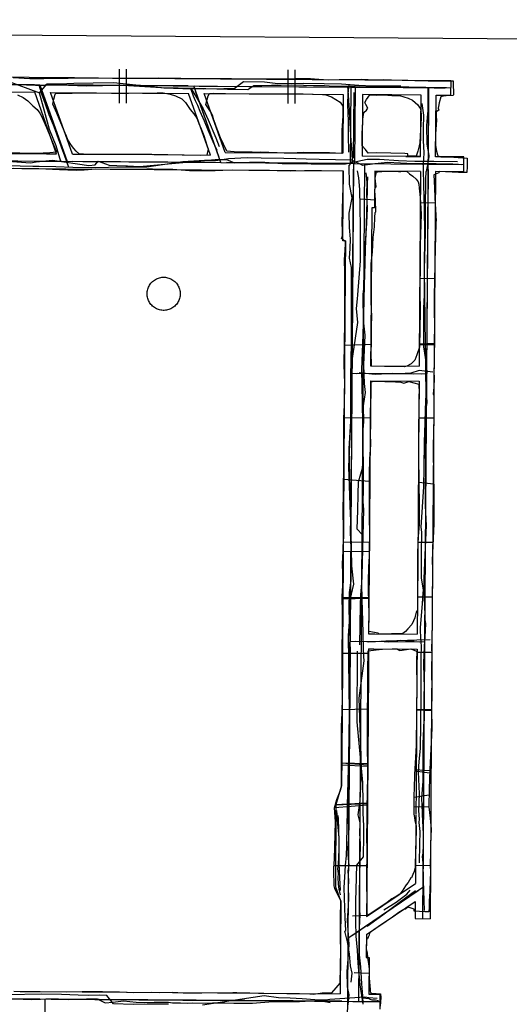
# Model space of a CAD drawing. Header units: inches. Extents: x 1 to 626000, y 0 to 7596230.
# Tile 63 of 68: x 620627 to 620804, y 7595873 to 7596230. Entities that reach past the tile are written whole.
import ezdxf

# ---------------------------------------------------------------- set-up
doc = ezdxf.new("R2010")
doc.units = ezdxf.units.IN
doc.header["$MEASUREMENT"] = 0

msp = doc.modelspace()

# ---------------------------------------------------------------- linework, layer by layer
for points in [[(619863.14, 7596229.59), (622376.43, 7596211.31), (626000.31, 7591005.87), (622022.68, 7590047.14), (622549.52, 7585576.51), (620961.88, 7582790.54), (620747.43, 7583335.41), (621199.3, 7584497.57), (622065.07, 7586183.11), (621701.56, 7589969.75), (619535.53, 7589447.67), (619057.77, 7590869.11), (619627.68, 7595272.35), (619652.78, 7595466.1), (619863.14, 7596229.59)], [(620662.91, 7596211.63), (620662.91, 7596199.37)], [(620665.49, 7596211.63), (620665.49, 7596199.37)], [(620564.26, 7596209.19), (620646.7, 7596208.59)], [(620624.52, 7596208.61), (620630.6, 7596208.29), (620635.66, 7596208.24), (620653.38, 7596208.47), (620660.48, 7596208.42), (620662.79, 7596208.44), (620663.43, 7596208.44), (620666.33, 7596208.39), (620677.22, 7596208.52), (620693.38, 7596208.26), (620703.59, 7596208.24), (620708.42, 7596208.13), (620710.9, 7596208.15), (620726.62, 7596208.26), (620727.49, 7596208.27), (620732.26, 7596208.22), (620735.29, 7596207.98), (620738.69, 7596207.85), (620742.63, 7596207.93), (620746.97, 7596207.89), (620750.77, 7596208.01), (620755.63, 7596207.84), (620758.57, 7596207.86), (620761.58, 7596207.76), (620765.46, 7596207.7), (620770.07, 7596207.56), (620774.88, 7596207.47), (620783.98, 7596207.44), (620783.98, 7596207.25), (620784, 7596206.68), (620784.05, 7596202.43), (620783.92, 7596202.1), (620781.45, 7596202.05), (620780.33, 7596201.87), (620779.45, 7596201.59), (620778.95, 7596199.49), (620778.67, 7596198.08), (620778.51, 7596197.49), (620778.76, 7596196.86), (620777.85, 7596196.25), (620777.83, 7596194.58), (620777.92, 7596193.2), (620777.57, 7596188.27), (620777.55, 7596184.05), (620777.91, 7596182), (620778.28, 7596180.67), (620778.39, 7596180.33), (620778.9, 7596180.05), (620779.47, 7596179.93), (620784.24, 7596179.72), (620789.04, 7596179.43), (620789.07, 7596178.25), (620789.02, 7596176.42), (620788.89, 7596174.16), (620785.96, 7596174.21), (620778.86, 7596174.52), (620778.76, 7596174.14), (620777, 7596173.35), (620777.16, 7596168.66), (620777.33, 7596165.02), (620777.74, 7596158.72), (620777.79, 7596156.53), (620777.64, 7596156.44), (620777.58, 7596150.39), (620777.4, 7596147.44), (620777.36, 7596140.81), (620777.15, 7596135.19), (620777.1, 7596129.31), (620777.15, 7596113.55), (620777.13, 7596107.83), (620777.04, 7596104.99), (620777.01, 7596102.12), (620777.06, 7596099.69), (620776.98, 7596096.38), (620776.74, 7596094.05), (620776.92, 7596093.39), (620776.93, 7596085.24), (620776.81, 7596080.68), (620776.69, 7596074.06), (620776.83, 7596063.96), (620776.94, 7596058.69), (620777.02, 7596047.08), (620776.32, 7596033.66), (620776.43, 7596030.44), (620776.48, 7596025.44), (620776.41, 7596021.42), (620776.37, 7596011.8), (620776.26, 7596004.6), (620776.17, 7596002.08), (620776.19, 7595999.42), (620776.16, 7595994.81), (620776.23, 7595985.45), (620776.12, 7595979.67), (620776.23, 7595972.8), (620776.04, 7595967.77), (620775.46, 7595957.93), (620775.26, 7595950.88), (620775.1, 7595944.35), (620775.6, 7595940.19), (620776.01, 7595936.22), (620775.8, 7595931.05), (620775.72, 7595927.79), (620775.66, 7595923.46), (620775.72, 7595920.3), (620775.67, 7595918.11), (620775.54, 7595913.55), (620775.32, 7595910.34), (620775.27, 7595908), (620775.19, 7595906.3), (620773.76, 7595906.33), (620771.78, 7595906.4), (620769.82, 7595906.53), (620769.84, 7595907.29), (620768.78, 7595907.64), (620767.6, 7595907.95), (620766.66, 7595907.23), (620766.04, 7595907.18), (620764.32, 7595906.02), (620762.03, 7595904.4), (620758.42, 7595902.01), (620755.24, 7595899.83), (620754.44, 7595899.33), (620753.62, 7595898.53), (620753.56, 7595897.87), (620753.32, 7595897.4), (620753.13, 7595897.07), (620752.88, 7595896.5), (620752.53, 7595896.33), (620752.39, 7595892.76), (620752.79, 7595891.49), (620752.98, 7595889.61), (620753.25, 7595887.64), (620753.48, 7595885.5), (620753.53, 7595884.22), (620753.55, 7595882.22), (620753.87, 7595878.13), (620753.89, 7595877.55), (620753.98, 7595877.02), (620754.35, 7595876.89), (620756.04, 7595876.77), (620756.03, 7595876.66), (620757.59, 7595876.63), (620757.77, 7595875.25), (620757.55, 7595872.16)], [(620646.7, 7596208.59), (620664.26, 7596208.46)], [(620664.26, 7596208.46), (620666.47, 7596208.45)], [(620666.47, 7596208.45), (620732.86, 7596207.96)], [(620724.04, 7596211.44), (620724.04, 7596199.18)], [(620726.62, 7596211.44), (620726.62, 7596199.18)], [(620534.24, 7596206.71), (620634.24, 7596205.98)], [(620632.24, 7596206), (620536.24, 7596206.69)], [(620634.24, 7596205.98), (620644.12, 7596178.21)], [(620634.24, 7596205.98), (620746.86, 7596205.16)], [(620687.95, 7596205.59), (620636.24, 7596205.97)], [(620699.83, 7596177.8), (620689.95, 7596205.58)], [(620691.95, 7596205.56), (620746.07, 7596205.17)], [(620732.86, 7596207.96), (620751.91, 7596207.83)], [(620746.86, 7596205.16), (620746.66, 7596177.46)], [(620746.86, 7596205.16), (620748.46, 7596205.15)], [(620748.46, 7596205.15), (620748.26, 7596177.45)], [(620748.46, 7596205.15), (620783.07, 7596204.9)], [(620750.07, 7596205.14), (620773.07, 7596204.97)], [(620751.91, 7596207.83), (620783.09, 7596207.6)], [(620775.07, 7596204.96), (620774.32, 7596101.26)], [(620777.07, 7596204.94), (620781.07, 7596204.91)], [(620783.09, 7596207.6), (620783.05, 7596202.2)], [(620564.22, 7596203.79), (620632.33, 7596203.3)], [(620626.03, 7596202.3), (620628.16, 7596201.36), (620629.85, 7596200.23), (620631.7, 7596198.42), (620633.18, 7596197.05), (620634.18, 7596195.73), (620634.78, 7596194.64), (620636.57, 7596190.5), (620639.3, 7596183.99), (620640.18, 7596181.55), (620637.85, 7596181.32), (620632.9, 7596181.16), (620626.91, 7596181.26), (620618.87, 7596181.25)], [(620640.28, 7596180.94), (620632.33, 7596203.3)], [(620643.45, 7596180.09), (620634.91, 7596204.1)], [(620638.07, 7596203.25), (620688.04, 7596202.89)], [(620646.03, 7596180.9), (620638.07, 7596203.25)], [(620663.64, 7596180.78), (620650.02, 7596180.89), (620648.56, 7596180.87), (620647.39, 7596181.92), (620646.47, 7596182.86), (620645.67, 7596183.98), (620644.34, 7596186), (620643.68, 7596187.77), (620643.61, 7596187.86), (620640.34, 7596195.68), (620638.91, 7596198.99), (620639.27, 7596200.77), (620639.78, 7596202.58), (620639.99, 7596202.79), (620645.88, 7596202.92), (620652.63, 7596203.04), (620660.15, 7596202.97), (620662.79, 7596202.97), (620666.33, 7596202.97), (620676.76, 7596203.06), (620678.86, 7596203.04), (620681.44, 7596202.61), (620683.36, 7596202.01), (620685.67, 7596200.9), (620686.95, 7596199.57), (620688.72, 7596197.08), (620690.01, 7596195.45), (620691.05, 7596193.91), (620692.1, 7596191.38), (620692.4, 7596190.63), (620693.57, 7596187.65), (620694.87, 7596183.78), (620695.16, 7596182.79), (620694.69, 7596180.47), (620692.32, 7596180.34), (620674.72, 7596180.69), (620663.9, 7596180.77)], [(620695.99, 7596180.53), (620688.04, 7596202.89)], [(620699.16, 7596179.69), (620690.62, 7596203.69)], [(620701.38, 7596181.49), (620693.79, 7596202.85)], [(620693.79, 7596202.85), (620732.94, 7596202.56)], [(620711.07, 7596181.53), (620706.33, 7596181.61), (620704.64, 7596181.65), (620701.94, 7596181.93), (620699.6, 7596186.74), (620698.94, 7596188.77), (620698.12, 7596190.87), (620697.85, 7596191.57), (620697.21, 7596193.36), (620696.83, 7596194.76), (620696.04, 7596196.36), (620694.39, 7596198.81), (620695.21, 7596201.94), (620695.61, 7596202.83), (620697.03, 7596202.92), (620701.44, 7596202.84), (620710.02, 7596202.73), (620710.94, 7596202.73), (620719.34, 7596202.78), (620726.62, 7596202.78), (620729.58, 7596202.78), (620733.27, 7596202.58), (620736.56, 7596202.53), (620737.44, 7596202.48), (620739.84, 7596201.64), (620743.01, 7596199.74), (620743.94, 7596198.25), (620743.94, 7596194.91), (620743.81, 7596192.91), (620743.61, 7596189.56), (620743.6, 7596185.12), (620743.65, 7596181.09), (620739.19, 7596181.3), (620736.22, 7596181.33), (620729.85, 7596181.41), (620724.87, 7596181.26), (620720.15, 7596181.4), (620717.2, 7596181.49), (620714, 7596181.55), (620711.73, 7596181.52), (620711.07, 7596181.53)], [(620732.94, 7596202.56), (620744.14, 7596202.48)], [(620744.14, 7596202.48), (620743.99, 7596181.18)], [(620747.88, 7596179.45), (620748.06, 7596203.15)], [(620751.14, 7596202.43), (620750.98, 7596180.13)], [(620751.18, 7596192.7), (620751.21, 7596193.53), (620751.61, 7596195.94), (620752.61, 7596196.77), (620753.02, 7596197.56), (620752.26, 7596198.88), (620751.98, 7596199.55), (620752.55, 7596200.64), (620753.11, 7596201.51), (620753.75, 7596202.32), (620756.3, 7596202.25), (620758.72, 7596202.39), (620761.73, 7596202.17), (620764.48, 7596202.14), (620767.72, 7596201.16), (620769.2, 7596200.4), (620770.24, 7596199.63), (620771.13, 7596198.79), (620771.82, 7596197.8), (620772.14, 7596197.23), (620772.33, 7596195.37), (620772.42, 7596193.94), (620772.02, 7596187.51), (620771.94, 7596184.94), (620771.63, 7596183.85), (620771.13, 7596181.98), (620770.5, 7596180.18), (620769.26, 7596180.13), (620767.73, 7596180.13), (620767.66, 7596180.14), (620767.58, 7596180.5), (620767.54, 7596181.03), (620766.41, 7596181.07), (620761.43, 7596181.19), (620756.06, 7596181.29), (620753.13, 7596181.28), (620752.16, 7596182.5), (620750.99, 7596183.87), (620751, 7596188.21), (620751.18, 7596192.7)], [(620772.35, 7596202.28), (620751.14, 7596202.43)], [(620772.19, 7596179.98), (620772.35, 7596202.28)], [(620775.05, 7596202.96), (620774.88, 7596179.26)], [(620777.59, 7596179.94), (620777.75, 7596202.24)], [(620777.75, 7596202.24), (620783.05, 7596202.2)], [(620166.42, 7596181.68), (620699.83, 7596177.8)], [(620595.71, 7596181.26), (620640.28, 7596180.94)], [(620636.65, 7596180.96), (620640.28, 7596180.94)], [(620646.03, 7596180.9), (620648.62, 7596180.88)], [(620648.62, 7596180.88), (620675.18, 7596180.68)], [(620663.9, 7596180.77), (620663.64, 7596180.78)], [(620675.55, 7596180.68), (620695.99, 7596180.53)], [(620701.38, 7596181.49), (620743.99, 7596181.18)], [(620766.84, 7596180.02), (620750.98, 7596180.13)], [(620772.19, 7596179.98), (620766.84, 7596180.02)], [(620766.84, 7596180.02), (620772.19, 7596179.98)], [(620787.89, 7596179.86), (620777.59, 7596179.94)], [(620787.85, 7596174.51), (620787.89, 7596179.91)], [(620642.12, 7596178.22), (620546.12, 7596178.92)], [(620697.83, 7596177.82), (620646.12, 7596178.19)], [(620699.83, 7596177.8), (620748.26, 7596177.45)], [(620745.87, 7596177.47), (620701.83, 7596177.79)], [(620747.87, 7596177.45), (620745.83, 7595896.77)], [(620748.26, 7596177.45), (620787.87, 7596177.16)], [(620751.87, 7596177.43), (620749.66, 7595873.83)], [(620749.87, 7596177.44), (620772.87, 7596177.27)], [(620776.87, 7596177.25), (620785.87, 7596177.22)], [(620595.47, 7596175.86), (620675.59, 7596175.28)], [(620624.76, 7595877.61), (620643.99, 7595877.31), (620649.55, 7595877.49), (620650.32, 7595877.48), (620654.73, 7595877.41), (620656.87, 7595877.38), (620663.02, 7595877.28), (620668.03, 7595877.08), (620674.55, 7595877.14), (620677.54, 7595877.13), (620682.37, 7595877.15), (620686.09, 7595876.99), (620692.84, 7595876.93), (620704.08, 7595877.03), (620705.63, 7595877.05), (620715.04, 7595876.83), (620715.39, 7595876.82), (620723.71, 7595876.71), (620732.04, 7595876.54), (620733.21, 7595876.51), (620736.65, 7595876.9), (620738.63, 7595877.01), (620740.02, 7595876.96), (620741.62, 7595878.72), (620743.04, 7595880.4), (620743.23, 7595892.38), (620743.15, 7595896.51), (620743.1, 7595900.79), (620743.15, 7595904.51), (620743.27, 7595909.67), (620743.25, 7595910.46), (620742.34, 7595912.18), (620741.14, 7595914.81), (620740.88, 7595915.71), (620740.88, 7595917.38), (620740.68, 7595919.6), (620740.78, 7595922.08), (620740.96, 7595925.42), (620741.1, 7595929.85), (620741.34, 7595938.98), (620741.01, 7595944.02), (620741.78, 7595946.98), (620742.32, 7595948.17), (620743.04, 7595949.97), (620743.45, 7595951.65), (620743.53, 7595956.8), (620743.49, 7595969.24), (620743.46, 7595973.46), (620743.71, 7595978.43), (620743.72, 7595978.75), (620743.91, 7595983.77), (620743.79, 7595989.68), (620743.77, 7595995.47), (620743.76, 7596001.57), (620743.92, 7596008.61), (620743.84, 7596014.58), (620743.79, 7596020.7), (620743.99, 7596024.39), (620743.98, 7596028.88), (620743.92, 7596032.36), (620744.11, 7596036.94), (620744.18, 7596042.07), (620744.21, 7596046.04), (620744.09, 7596050.57), (620744.36, 7596067.8), (620744.38, 7596085.21), (620744.63, 7596089.86), (620744.76, 7596097.74), (620744.48, 7596104.59), (620744.55, 7596112.08), (620744.7, 7596120.26), (620744.69, 7596138.07), (620744.61, 7596142.58), (620744.79, 7596146.13), (620744.93, 7596148.31), (620744.9, 7596149.22), (620744.73, 7596149.36), (620744.08, 7596149.8), (620743.55, 7596150.27), (620743.81, 7596151.28), (620743.85, 7596153.34), (620743.79, 7596155.71), (620743.96, 7596165.36), (620744.05, 7596168.53), (620744.19, 7596171.32), (620744.22, 7596174.69), (620736.2, 7596174.78), (620730.04, 7596174.86), (620725.06, 7596174.71), (620720.2, 7596174.86), (620717.39, 7596174.94), (620715.7, 7596174.97), (620712.84, 7596174.89), (620711.15, 7596174.92), (620703.95, 7596175.04), (620700.5, 7596174.92), (620697.71, 7596174.78), (620688.41, 7596174.8), (620682.36, 7596175.27), (620674.99, 7596175.42), (620673.41, 7596175.47), (620672.98, 7596175.38), (620664.01, 7596175.34), (620654.52, 7596175.38), (620650.25, 7596175.06), (620647.4, 7596174.99), (620641.3, 7596175.24), (620633.81, 7596175.58), (620624.7, 7596175.69)], [(620633.81, 7596175.58), (620624.7, 7596175.69)], [(620641.3, 7596175.24), (620633.81, 7596175.58)], [(620647.4, 7596174.99), (620641.3, 7596175.24)], [(620650.25, 7596175.06), (620647.4, 7596174.99)], [(620654.52, 7596175.38), (620650.25, 7596175.06)], [(620664.01, 7596175.34), (620654.52, 7596175.38)], [(620672.98, 7596175.38), (620664.01, 7596175.34)], [(620664.01, 7596175.34), (620664.01, 7596175.34)], [(620664.01, 7596175.34), (620664.01, 7596175.34)], [(620673.41, 7596175.47), (620672.98, 7596175.38)], [(620674.99, 7596175.42), (620673.41, 7596175.47)], [(620682.36, 7596175.27), (620674.99, 7596175.42)], [(620675.59, 7596175.28), (620744.15, 7596174.78)], [(620688.41, 7596174.8), (620682.36, 7596175.27)], [(620697.71, 7596174.78), (620688.41, 7596174.8)], [(620700.5, 7596174.92), (620697.71, 7596174.78)], [(620703.95, 7596175.04), (620700.5, 7596174.92)], [(620711.15, 7596174.92), (620703.95, 7596175.04)], [(620712.84, 7596174.89), (620711.15, 7596174.92)], [(620715.7, 7596174.97), (620712.84, 7596174.89)], [(620717.39, 7596174.94), (620715.7, 7596174.97)], [(620720.2, 7596174.86), (620717.39, 7596174.94)], [(620725.06, 7596174.71), (620720.2, 7596174.86)], [(620730.04, 7596174.86), (620725.06, 7596174.71)], [(620736.2, 7596174.78), (620730.04, 7596174.86)], [(620744.22, 7596174.69), (620736.2, 7596174.78)], [(620744.08, 7596165.26), (620744.15, 7596174.78)], [(620744.19, 7596171.32), (620744.22, 7596174.69)], [(620747.33, 7596103.46), (620747.85, 7596175.45)], [(620763.02, 7596103.9), (620759.07, 7596103.93), (620754.38, 7596104.08), (620754.3, 7596109.4), (620754.32, 7596112.31), (620754.32, 7596115.29), (620754.34, 7596118.61), (620754.48, 7596122.06), (620754.28, 7596127.38), (620754.22, 7596133.92), (620754.31, 7596141.09), (620754.69, 7596145.46), (620754.97, 7596150.72), (620755.41, 7596154.52), (620755.58, 7596157.95), (620755.65, 7596159.69), (620755.93, 7596159.91), (620755.81, 7596164.17), (620755.59, 7596167.69), (620755.76, 7596168.79), (620756.06, 7596168.98), (620755.68, 7596172.21), (620756.18, 7596174.43), (620756.68, 7596174.42), (620759.66, 7596174.67), (620764.1, 7596174.63), (620764.99, 7596174.58), (620767.02, 7596174.71), (620768.17, 7596173.74), (620769.34, 7596172.89), (620770.55, 7596171.81), (620771.26, 7596170.82), (620771.53, 7596170.01), (620771.67, 7596168.56), (620771.95, 7596165.15), (620772.24, 7596161.15), (620772.36, 7596159.24), (620772.05, 7596148.06), (620772.02, 7596141.89), (620771.91, 7596131.23), (620771.96, 7596124), (620771.82, 7596111.17), (620771.8, 7596110.9), (620770.81, 7596108.15), (620770.04, 7596106.26), (620768.76, 7596104.9), (620767.15, 7596104.01), (620766.37, 7596103.82), (620763.02, 7596103.9)], [(620755.55, 7596174.7), (620755.45, 7596161.4)], [(620772.15, 7596174.58), (620755.55, 7596174.7)], [(620772.15, 7596174.58), (620771.66, 7596107.51)], [(620774.85, 7596175.26), (620774.33, 7596103.26)], [(620777.55, 7596174.54), (620777.06, 7596107.29)], [(620787.85, 7596174.51), (620777.55, 7596174.54)], [(620744.05, 7596168.53), (620744.19, 7596171.32)], [(620743.79, 7596155.71), (620743.96, 7596165.36)], [(620743.96, 7596165.36), (620744.05, 7596168.53)], [(620743.97, 7596149.48), (620744.08, 7596165.26)], [(620754.45, 7596161.4), (620754.11, 7596114.83)], [(620755.45, 7596161.4), (620754.45, 7596161.4)], [(620743.85, 7596153.34), (620743.79, 7596155.71)], [(620743.55, 7596150.27), (620743.81, 7596151.28)], [(620743.81, 7596151.28), (620743.85, 7596153.34)], [(620744.08, 7596149.8), (620743.55, 7596150.27)], [(620744.97, 7596149.48), (620743.97, 7596149.48)], [(620744.73, 7596149.36), (620744.08, 7596149.8)], [(620744.9, 7596149.22), (620744.73, 7596149.36)], [(620744.79, 7596146.13), (620744.93, 7596148.31)], [(620744.97, 7596149.48), (620744.88, 7596137.88)], [(620744.93, 7596148.31), (620744.9, 7596149.22)], [(620744.61, 7596142.58), (620744.79, 7596146.13)], [(620744.69, 7596138.07), (620744.61, 7596142.58)], [(620744.88, 7596137.88), (620744.52, 7596087.64)], [(620744.7, 7596120.26), (620744.69, 7596138.07)], [(620744.55, 7596112.08), (620744.7, 7596120.26)], [(620744.48, 7596104.59), (620744.55, 7596112.08)], [(620754.11, 7596114.83), (620754.04, 7596104.11)], [(620744.76, 7596097.74), (620744.48, 7596104.59)], [(620771.66, 7596107.51), (620771.63, 7596103.98)], [(620747.32, 7596101.46), (620774.32, 7596101.26)], [(620747.32, 7596101.46), (620747.32, 7596101.46)], [(620749.32, 7596101.48), (620772.32, 7596101.28)], [(620754.04, 7596104.11), (620771.63, 7596103.98)], [(620774.32, 7596101.26), (620773.61, 7596004.19)], [(620774.32, 7596101.26), (620774.32, 7596101.26)], [(620774.32, 7596101.26), (620774.32, 7596101.26)], [(620744.63, 7596089.86), (620744.76, 7596097.74)], [(620747.3, 7596099.46), (620746.62, 7596006.39)], [(620763.03, 7596098.32), (620764.96, 7596098.28), (620766.1, 7596097.87), (620767.89, 7596098.43), (620771.57, 7596097.57), (620771.59, 7596094.22), (620771.49, 7596089.64), (620771.37, 7596080.18), (620771.36, 7596070.86), (620771.51, 7596062.33), (620771.6, 7596053.37), (620771.62, 7596046.7), (620771.3, 7596042.33), (620771.03, 7596036.56), (620771.07, 7596019.61), (620771.1, 7596017.53), (620771.03, 7596015.62), (620770.61, 7596014.91), (620770.09, 7596012.79), (620769.64, 7596011.76), (620768.93, 7596010.45), (620767.57, 7596008.8), (620766.72, 7596007.89), (620765.73, 7596007.12), (620764.61, 7596007.08), (620761.6, 7596007.02), (620757.97, 7596006.97), (620757.08, 7596007.03), (620756.82, 7596007.24), (620753.37, 7596007.91), (620753.48, 7596014.34), (620753.32, 7596022.91), (620753.31, 7596025.84), (620753.43, 7596031.29), (620753.64, 7596035.03), (620753.73, 7596038.96), (620753.66, 7596053.62), (620753.67, 7596064.73), (620753.79, 7596070.46), (620754.08, 7596075.56), (620754.07, 7596079.75), (620754.14, 7596082.41), (620754.18, 7596090.32), (620754.24, 7596094.11), (620754.26, 7596098.42), (620755.17, 7596098.64), (620763.03, 7596098.32)], [(620754, 7596098.71), (620753.86, 7596079.43)], [(620754, 7596098.71), (620771.6, 7596098.58)], [(620771.6, 7596098.58), (620771.53, 7596089.64)], [(620774.3, 7596099.26), (620773.63, 7596006.19)], [(620744.51, 7596087.56), (620744.37, 7596067.8)], [(620744.38, 7596085.21), (620744.63, 7596089.86)], [(620771.53, 7596089.6), (620771.12, 7596032.64)], [(620744.36, 7596067.8), (620744.38, 7596085.21)], [(620753.86, 7596079.43), (620753.63, 7596048.09)], [(620744.09, 7596050.57), (620744.36, 7596067.8)], [(620744.37, 7596067.8), (620744.24, 7596049.46)], [(620744.24, 7596049.46), (620743.89, 7596001.51)], [(620744.21, 7596046.04), (620744.09, 7596050.57)], [(620753.63, 7596048.08), (620753.4, 7596016.67)], [(620744.18, 7596042.07), (620744.21, 7596046.04)], [(620744.11, 7596036.94), (620744.18, 7596042.07)], [(620743.92, 7596032.36), (620744.11, 7596036.94)], [(620743.98, 7596028.88), (620743.92, 7596032.36)], [(620771.12, 7596032.59), (620770.93, 7596006.91)], [(620743.99, 7596024.39), (620743.98, 7596028.88)], [(620743.79, 7596020.7), (620743.99, 7596024.39)], [(620743.84, 7596014.58), (620743.79, 7596020.7)], [(620753.4, 7596016.67), (620753.33, 7596007.04)], [(620743.92, 7596008.61), (620743.84, 7596014.58)], [(620743.76, 7596001.57), (620743.92, 7596008.61)], [(620753.33, 7596007.04), (620755.53, 7596007.02)], [(620755.53, 7596007.02), (620770.93, 7596006.91)], [(620743.77, 7595995.47), (620743.76, 7596001.57)], [(620743.89, 7596001.51), (620743.85, 7595995.47)], [(620746.6, 7596002.39), (620745.84, 7595898.77)], [(620746.61, 7596004.39), (620773.61, 7596004.19)], [(620746.61, 7596004.39), (620746.61, 7596004.39)], [(620748.61, 7596004.37), (620771.61, 7596004.2)], [(620766.96, 7595916.03), (620766.73, 7595915.7), (620765.53, 7595913.82), (620764.63, 7595912.67), (620763.72, 7595912.15), (620761.75, 7595910.96), (620760.09, 7595909.7), (620753.36, 7595905.18), (620752.8, 7595905.5), (620752.81, 7595906.86), (620752.77, 7595910.08), (620752.77, 7595912.44), (620752.71, 7595914.79), (620752.68, 7595919.12), (620752.78, 7595928.12), (620752.72, 7595933.93), (620752.77, 7595939.26), (620752.84, 7595943.83), (620753.08, 7595955.47), (620752.92, 7595969.58), (620753.07, 7595994.77), (620753.16, 7595999.74), (620753.2, 7596000.87), (620756.02, 7596001.19), (620758.34, 7596001.53), (620761.82, 7596001.62), (620763.62, 7596001.55), (620764.2, 7596001.19), (620764.66, 7596001.01), (620768.6, 7596001.59), (620770.73, 7596000.78), (620770.75, 7596000.08), (620770.73, 7595997.93), (620770.74, 7595994.82), (620770.83, 7595989.23), (620770.59, 7595966.59), (620770.21, 7595960.21), (620770.04, 7595958.18), (620769.99, 7595956.03), (620769.94, 7595954.99), (620769.85, 7595952.04), (620769.74, 7595947.47), (620769.69, 7595945.14), (620769.71, 7595944.53), (620769.7, 7595942.05), (620769.71, 7595941.71), (620769.94, 7595940.48), (620770.05, 7595939.35), (620770.52, 7595937.3), (620770.55, 7595936.75), (620770.54, 7595935.95), (620770.42, 7595931.89), (620770.28, 7595928.61), (620770.22, 7595922.51), (620769.83, 7595920.93), (620769.37, 7595919.8), (620768.81, 7595918.63), (620768.58, 7595918.64), (620767.61, 7595916.96), (620766.96, 7595916.03)], [(620753.29, 7596001.64), (620753.23, 7595993.55)], [(620753.29, 7596001.64), (620755.25, 7596001.62)], [(620755.25, 7596001.62), (620770.89, 7596001.51)], [(620770.89, 7596001.51), (620770.88, 7596000.44)], [(620773.61, 7596004.19), (620772.88, 7595903.83)], [(620773.6, 7596002.19), (620772.96, 7595912.83)], [(620773.61, 7596004.19), (620773.62, 7596004.19)], [(620773.61, 7596004.19), (620773.62, 7596004.19)], [(620770.88, 7596000.44), (620770.84, 7595994.8)], [(620743.84, 7595995.41), (620743.61, 7595963)], [(620743.79, 7595989.68), (620743.77, 7595995.47)], [(620770.84, 7595994.8), (620770.53, 7595951.44)], [(620753.23, 7595993.55), (620752.65, 7595914.22)], [(620743.91, 7595983.77), (620743.79, 7595989.68)], [(620743.72, 7595978.75), (620743.91, 7595983.77)], [(620743.46, 7595973.46), (620743.71, 7595978.43)], [(620743.71, 7595978.43), (620743.72, 7595978.75)], [(620743.49, 7595969.24), (620743.46, 7595973.46)], [(620743.53, 7595956.8), (620743.49, 7595969.24)], [(620743.61, 7595963), (620743.53, 7595951.81)], [(620743.45, 7595951.65), (620743.53, 7595956.8)], [(620741.53, 7595945.24), (620743.53, 7595951.81)], [(620743.04, 7595949.97), (620743.45, 7595951.65)], [(620770.52, 7595951.33), (620770.45, 7595941.68)], [(620741.78, 7595946.98), (620742.32, 7595948.17)], [(620742.32, 7595948.17), (620743.04, 7595949.97)], [(620741.01, 7595944.02), (620741.78, 7595946.98)], [(620741.44, 7595915.24), (620741.53, 7595945.24)], [(620741.34, 7595938.98), (620741.01, 7595944.02)], [(620770.45, 7595941.46), (620770.27, 7595916.63)], [(620770.45, 7595941.46), (620770.27, 7595916.63)], [(620741.1, 7595929.85), (620741.34, 7595938.98)], [(620740.96, 7595925.42), (620741.1, 7595929.85)], [(620740.78, 7595922.08), (620740.96, 7595925.42)], [(620740.68, 7595919.6), (620740.78, 7595922.08)], [(620740.88, 7595917.38), (620740.68, 7595919.6)], [(620740.88, 7595915.71), (620740.88, 7595917.38)], [(620741.14, 7595914.81), (620740.88, 7595915.71)], [(620752.58, 7595904.62), (620770.27, 7595916.63)], [(620742.34, 7595912.18), (620741.14, 7595914.81)], [(620743.23, 7595910.23), (620741.44, 7595915.24)], [(620743.25, 7595910.46), (620742.34, 7595912.18)], [(620745.83, 7595896.77), (620772.96, 7595915.19)], [(620747.48, 7595897.89), (620771.32, 7595914.08)], [(620752.65, 7595914.22), (620752.58, 7595904.62)], [(620772.96, 7595913.2), (620772.91, 7595905.83)], [(620743.23, 7595910.23), (620742.98, 7595876.58)], [(620743.15, 7595904.51), (620743.27, 7595909.67)], [(620743.27, 7595909.67), (620743.25, 7595910.46)], [(620752.54, 7595898.06), (620770.22, 7595910.07)], [(620770.22, 7595910.07), (620770.18, 7595903.85)], [(620772.93, 7595910.83), (620772.94, 7595910.83)], [(620770.2, 7595906.37), (620770.18, 7595903.85)], [(620743.1, 7595900.79), (620743.15, 7595904.51)], [(620770.18, 7595903.85), (620775.58, 7595903.81)], [(620770.18, 7595903.85), (620775.58, 7595903.81)], [(620772.88, 7595903.83), (620772.89, 7595903.83)], [(620743.15, 7595896.51), (620743.1, 7595900.79)], [(620752.54, 7595898.06), (620752.48, 7595889.81)], [(620743.23, 7595892.38), (620743.15, 7595896.51)], [(620745.83, 7595896.77), (620745.58, 7595862.16)], [(620745.81, 7595894.77), (620745.68, 7595875.86)], [(620743.04, 7595880.4), (620743.23, 7595892.38)], [(620752.48, 7595889.81), (620753.48, 7595889.81)], [(620753.48, 7595889.81), (620753.38, 7595876.51)], [(620741.62, 7595878.72), (620743.04, 7595880.4)], [(620624.76, 7595877.61), (620643.99, 7595877.31)], [(620627.01, 7595877.43), (620649.49, 7595877.26)], [(620643.99, 7595877.31), (620649.55, 7595877.49)], [(620649.49, 7595877.26), (620698.51, 7595876.91)], [(620649.55, 7595877.49), (620650.32, 7595877.48)], [(620650.32, 7595877.48), (620654.73, 7595877.41)], [(620654.73, 7595877.41), (620656.87, 7595877.38)], [(620656.87, 7595877.38), (620663.02, 7595877.28)], [(620663.02, 7595877.28), (620668.03, 7595877.08)], [(620668.03, 7595877.08), (620674.55, 7595877.14)], [(620674.55, 7595877.14), (620677.54, 7595877.13)], [(620677.54, 7595877.13), (620682.37, 7595877.15)], [(620682.37, 7595877.15), (620686.09, 7595876.99)], [(620686.09, 7595876.99), (620692.84, 7595876.93)], [(620692.84, 7595876.93), (620704.08, 7595877.03)], [(620698.71, 7595876.9), (620742.98, 7595876.58)], [(620704.08, 7595877.03), (620705.63, 7595877.05)], [(620705.63, 7595877.05), (620715.04, 7595876.83)], [(620715.04, 7595876.83), (620715.39, 7595876.82)], [(620715.39, 7595876.82), (620723.71, 7595876.71)], [(620723.71, 7595876.71), (620732.04, 7595876.54)], [(620732.04, 7595876.54), (620733.21, 7595876.51)], [(620733.21, 7595876.51), (620736.65, 7595876.9)], [(620736.49, 7595876.81), (620736.65, 7595876.9)], [(620736.65, 7595876.9), (620738.63, 7595877.01)], [(620738.63, 7595877.01), (620740.02, 7595876.96)], [(620740.02, 7595876.96), (620741.62, 7595878.72)], [(620740.02, 7595876.96), (620740.02, 7595876.96)], [(620753.38, 7595876.51), (620757.38, 7595876.48)], [(620757.38, 7595876.48), (620757.34, 7595871.08)], [(620526.67, 7595875.46), (620749.66, 7595873.83)], [(620634.16, 7595874.65), (620528.67, 7595875.44)], [(620636.05, 7595858.66), (620636.16, 7595874.66)], [(620743.66, 7595873.88), (620638.16, 7595874.62)], [(620747.66, 7595873.85), (620755.36, 7595873.79)], [(620749.66, 7595873.83), (620757.36, 7595873.78)]]:
    msp.add_lwpolyline(points)
for points, elevation in [([(620750.33, 7596164.68), (620755.8, 7596164.3)], 249.6), ([(620685.05, 7596130.26), (620685.04, 7596129.84), (620684.99, 7596129.42), (620684.92, 7596129.01), (620684.82, 7596128.61), (620684.69, 7596128.21), (620684.53, 7596127.82), (620684.35, 7596127.44), (620684.14, 7596127.08), (620683.9, 7596126.73), (620683.65, 7596126.4), (620683.37, 7596126.09), (620683.06, 7596125.8), (620682.74, 7596125.53), (620682.41, 7596125.29), (620682.05, 7596125.06), (620681.68, 7596124.87), (620681.3, 7596124.7), (620680.9, 7596124.55), (620680.5, 7596124.44), (620680.09, 7596124.35), (620679.68, 7596124.29), (620679.26, 7596124.26), (620678.84, 7596124.26), (620678.42, 7596124.29), (620678.01, 7596124.35), (620677.6, 7596124.44), (620677.2, 7596124.55), (620676.8, 7596124.7), (620676.42, 7596124.87), (620676.05, 7596125.06), (620675.69, 7596125.29), (620675.36, 7596125.53), (620675.04, 7596125.8), (620674.73, 7596126.09), (620674.45, 7596126.4), (620674.2, 7596126.73), (620673.96, 7596127.08), (620673.75, 7596127.44), (620673.57, 7596127.82), (620673.41, 7596128.21), (620673.28, 7596128.61), (620673.18, 7596129.01), (620673.11, 7596129.42), (620673.06, 7596129.84), (620673.05, 7596130.26), (620673.06, 7596130.68), (620673.11, 7596131.1), (620673.18, 7596131.51), (620673.28, 7596131.91), (620673.41, 7596132.31), (620673.57, 7596132.7), (620673.75, 7596133.08), (620673.96, 7596133.44), (620674.2, 7596133.79), (620674.45, 7596134.12), (620674.73, 7596134.43), (620675.04, 7596134.72), (620675.36, 7596134.99), (620675.69, 7596135.23), (620676.05, 7596135.46), (620676.42, 7596135.65), (620676.8, 7596135.82), (620677.2, 7596135.97), (620677.6, 7596136.08), (620678.01, 7596136.17), (620678.42, 7596136.23), (620678.84, 7596136.26), (620679.26, 7596136.26), (620679.68, 7596136.23), (620680.09, 7596136.17), (620680.5, 7596136.08), (620680.9, 7596135.97), (620681.3, 7596135.82), (620681.68, 7596135.65), (620682.05, 7596135.46), (620682.41, 7596135.23), (620682.74, 7596134.99), (620683.06, 7596134.72), (620683.37, 7596134.43), (620683.65, 7596134.12), (620683.9, 7596133.79), (620684.14, 7596133.44), (620684.35, 7596133.08), (620684.53, 7596132.7), (620684.69, 7596132.31), (620684.82, 7596131.91), (620684.92, 7596131.51), (620684.99, 7596131.1), (620685.04, 7596130.68), (620685.05, 7596130.26)], 250.41), ([(620771.54, 7596085.34), (620776.91, 7596085.33)], 244.75), ([(620771.47, 7596062.01), (620776.82, 7596061.36)], 241.38), ([(620770.77, 7595979.8), (620776.12, 7595979.65)], 235.34), ([(620752.98, 7595979.7), (620743.75, 7595979.54)], 235.85), ([(620770.77, 7595979.56), (620776.12, 7595979.26)], 234.35), ([(620743.52, 7595960.25), (620753.03, 7595960)], 236.32), ([(620753.04, 7595959.49), (620743.52, 7595960.15)], 235.83), ([(620743.52, 7595959.57), (620753.04, 7595959.05)], 235.19), ([(620770.02, 7595957.4), (620775.35, 7595956.73)], 231.8), ([(620770.04, 7595957.87), (620775.41, 7595957.5)], 232.35), ([(620769.78, 7595947.88), (620775.12, 7595948.76)], 230.77), ([(620752.87, 7595944.91), (620741.06, 7595944)], 232.92), ([(620741.26, 7595945.02), (620752.88, 7595945.54)], 233.12), ([(620752.88, 7595945.71), (620741.3, 7595945.07)], 232.64), ([(620769.69, 7595944.53), (620775.11, 7595944.3)], 231.65), ([(620740.83, 7595923.15), (620752.72, 7595923.06)], 232.7), ([(620752.72, 7595923.01), (620743.21, 7595923.07)], 232.18), ([(620770.34, 7595923.04), (620775.68, 7595923.21)], 230.31), ([(620748.11, 7595884.35), (620753.44, 7595884.12)], 230.07)]:
    msp.add_lwpolyline(points, dxfattribs=dict(elevation=elevation))
for points in [[(620622.34, 7596207.41, 252.44), (620634.03, 7596203.09, 252.11), (620636.83, 7596206.35, 252.26), (620641.4, 7596206.33, 252.52), (620646.5, 7596206.57, 252.94), (620653.46, 7596206.69, 253.33), (620661.02, 7596206.82, 253.67), (620679.11, 7596204.84, 253.25), (620686.06, 7596204.67, 253.23), (620693.53, 7596204.48, 253.13), (620700.82, 7596204.66, 253.12), (620704.62, 7596204.7, 253.1), (620707.93, 7596207.2, 253.1), (620715.55, 7596207.07, 252.95), (620720.4, 7596206.49, 252.82), (620729.89, 7596206.58, 252.51), (620737.28, 7596206.48, 252.16), (620743.46, 7596206.4, 252.19), (620749.75, 7596205.83, 252.12), (620754.67, 7596205.62, 251.97), (620760.46, 7596205.59, 251.72), (620764.97, 7596205.62, 251.71)], [(620781.55, 7596204.91, 254.46), (620779.46, 7596204.95, 254.58), (620774.07, 7596205.03, 254.78), (620767.91, 7596205.13, 255.11), (620762.71, 7596205.22, 255.4), (620756.45, 7596205.32, 255.86), (620752.36, 7596205.38, 256.11), (620748.22, 7596205.45, 256.11), (620743.13, 7596205.41, 256.12), (620740.72, 7596205.33, 256.12), (620737.35, 7596205.57, 256.21), (620733.41, 7596205.64, 256.33), (620729.69, 7596205.77, 256.41), (620725.37, 7596205.88, 256.62), (620721.63, 7596205.76, 256.74), (620718.12, 7596205.72, 256.69), (620711.78, 7596205.64, 256.94), (620709.57, 7596204.16, 256.93), (620704.96, 7596204.33, 256.81), (620702.14, 7596204.27, 256.92), (620690.48, 7596204.6, 257.07), (620678.24, 7596204.94, 256.95), (620664.29, 7596205.73, 257.22), (620662.53, 7596205.76, 257.22), (620651.24, 7596205.46, 257.03), (620641.19, 7596205.85, 256.31), (620637.33, 7596205.94, 256.27), (620635.78, 7596205.6, 256.14), (620626.2, 7596205.97, 255.89)], [(620633.97, 7596205.67, 256.09), (620634.73, 7596202.7, 256.02), (620636.09, 7596199.08, 256.11), (620637.39, 7596195.28, 255.94), (620639.24, 7596190.91, 255.67), (620640.82, 7596186.58, 255.22), (620642.43, 7596182.19, 255.06), (620642.98, 7596180.67, 255.02), (620644.61, 7596176.1, 255.06)], [(620698.41, 7596182.17, 255.45), (620697.03, 7596185.38, 255.7), (620695.24, 7596189.53, 255.96), (620693.85, 7596192.77, 256.36), (620692.34, 7596196.27, 256.63), (620691.38, 7596198.51, 256.85), (620690.65, 7596200.21, 256.86), (620689.91, 7596201.91, 256.92), (620688.86, 7596204.64, 257.06)], [(620689.04, 7596204.59, 253.19), (620690.9, 7596201.39, 252.94), (620693.4, 7596197.23, 252.79), (620695.18, 7596193.26, 252.64), (620698.02, 7596186.79, 252.07), (620699.23, 7596183.61, 252.06)], [(620745.67, 7596205.43, 256.11), (620745.87, 7596202.47, 255.91), (620746.01, 7596200.34, 255.91), (620746.24, 7596196.76, 256.03), (620746.29, 7596195.91, 255.53), (620746.39, 7596194.3, 255.26), (620746.67, 7596189.92, 254.98), (620746.94, 7596185.7, 254.59), (620747.21, 7596181.36, 254.29), (620747.41, 7596178.2, 254.01), (620746.1, 7596176.75, 253.63), (620746.27, 7596170.03, 253.46), (620747.19, 7596164.99, 253.2), (620746.2, 7596159.51, 252.91), (620746.26, 7596154.24, 252.43), (620746.66, 7596150.14, 252.18), (620746.54, 7596146.63, 251.9), (620746.33, 7596143.23, 251.7), (620747.01, 7596139.85, 251.45), (620746.99, 7596130.55, 251.09), (620746.95, 7596112.43, 249.85), (620746.94, 7596106.48, 249.43), (620746.92, 7596098.81, 248.79), (620747, 7596090.37, 248.43), (620746.73, 7596084.13, 247.82), (620746.49, 7596078.56, 247.35), (620746.01, 7596067.59, 246.34), (620746.69, 7596050.28, 244.77), (620746.8, 7596048.53, 244.78), (620746.66, 7596044.01, 244.41), (620747.04, 7596035.01, 243.62), (620746.88, 7596030.73, 243.48), (620746.93, 7596026.31, 243.28), (620746.34, 7596021.97, 243.05), (620746.16, 7596016.55, 242.53), (620746.23, 7596011.36, 242.11), (620746.02, 7596004.63, 241.81), (620746.52, 7595987.2, 239.99), (620746.44, 7595983.01, 239.63), (620746.17, 7595969.36, 238.06), (620746.27, 7595956.93, 236.76), (620745.95, 7595946.54, 235.37), (620746.07, 7595943.53, 234.92), (620745.93, 7595940, 234.51), (620746.07, 7595936.22, 234.3), (620746.08, 7595932.78, 234.26), (620745.84, 7595929.22, 234.18), (620745.77, 7595927.08, 233.98), (620746.13, 7595923.08, 233.64), (620745.84, 7595921.19, 233.48), (620746.02, 7595917.5, 233.38), (620745.97, 7595915.19, 233.21), (620746.06, 7595911.38, 232.99), (620745.87, 7595908.5, 232.79), (620745.56, 7595903.13, 232.19), (620746.19, 7595894.49, 231.52), (620745.74, 7595889.14, 231.67), (620745.48, 7595884.75, 231.55), (620745.53, 7595879.12, 231.02), (620746.18, 7595876.18, 230.64), (620745.79, 7595872.61, 230.28)], [(620746.16, 7596206.16, 252.16), (620745.85, 7596202.82, 252.01), (620745.66, 7596198.82, 251.76), (620745.88, 7596192.79, 251.14), (620745.95, 7596187.81, 250.89), (620746.05, 7596181.63, 250.69)], [(620774.81, 7596204.91, 254.78), (620774.74, 7596196.71, 254.34), (620774.56, 7596194.1, 254.34), (620774.3, 7596191.21, 253.68), (620774.44, 7596184.45, 253.15), (620775.18, 7596180.38, 253.01), (620775.18, 7596179.92, 253.3), (620774.62, 7596177, 253.33), (620774.19, 7596174.54, 253.16), (620774.1, 7596174.53, 252.94), (620773.97, 7596171.8, 252.91), (620773.89, 7596168.5, 252.53), (620773.8, 7596164.04, 252.13), (620773.88, 7596159.18, 251.79), (620773.83, 7596152.59, 251.42), (620773.68, 7596147.71, 251.03), (620773.46, 7596139.19, 250.54), (620773.41, 7596129.72, 249.99), (620773.27, 7596125.01, 249.56), (620773.25, 7596115.78, 249.13), (620773.21, 7596111.1, 248.79), (620774.18, 7596104.86, 248.39), (620774.37, 7596102.01, 248.25), (620774.12, 7596097.85, 247.97), (620774.15, 7596095.04, 247.46), (620774.39, 7596090.92, 247.2), (620774.08, 7596088.42, 246.84), (620774.01, 7596084.44, 246.59), (620773.94, 7596080.81, 246.24), (620773.81, 7596074.08, 245.65), (620773.92, 7596066.92, 244.93), (620773.84, 7596060.25, 244.18), (620773.77, 7596053.47, 243.47), (620774.13, 7596046.33, 242.87), (620773.81, 7596038.3, 242.2), (620773.6, 7596033.05, 241.81), (620773.47, 7596029.78, 241.73), (620773.37, 7596027.28, 241.8), (620773.36, 7596022.03, 241.54), (620773.44, 7596019.96, 241.38), (620773.57, 7596016.84, 241.21), (620773.68, 7596014.1, 240.88), (620773.76, 7596012.26, 240.71), (620773.92, 7596010.72, 240.54), (620773.68, 7596006, 240.07), (620773.51, 7596002.58, 239.8), (620773.35, 7595999.38, 239.61), (620773.21, 7595996.47, 239.4), (620773.35, 7595991.12, 238.9), (620773.41, 7595987.92, 238.64), (620773.36, 7595984.4, 238.06), (620773.28, 7595980.86, 237.58), (620773.32, 7595975.95, 236.86), (620773.16, 7595972.74, 236.43), (620773.03, 7595967.17, 235.98), (620773.03, 7595964.91, 235.62), (620773.03, 7595963.08, 235.22), (620773.03, 7595959.93, 234.7), (620773.02, 7595953.68, 233.84), (620772.44, 7595947.61, 233.14), (620772.71, 7595942.14, 232.46), (620772.69, 7595941.49, 232.38), (620772.83, 7595939.3, 232.12), (620773.11, 7595934.59, 231.64), (620773.07, 7595932.12, 231.41), (620773.11, 7595928.18, 231.06), (620772.76, 7595926.3, 230.9), (620773, 7595924.02, 230.59), (620773.07, 7595917.68, 230.34), (620773.48, 7595906.74, 230.04)], [(620641.77, 7596178.26, 251.36), (620640.16, 7596183.84, 251.72), (620637.65, 7596189.79, 251.79), (620634.03, 7596203.09, 252.11)], [(620771.76, 7595924, 227.04), (620771.94, 7595930.77, 227.64), (620771.98, 7595935.43, 228.05), (620771.67, 7595938.65, 228.41), (620771.71, 7595939.84, 228.51), (620771.56, 7595943.06, 228.69), (620771.49, 7595943.08, 228.68), (620771.71, 7595949.07, 229.48), (620771.41, 7595957, 230.56), (620771.7, 7595960.8, 231.17), (620772.14, 7595965.5, 231.91), (620772.17, 7595967.9, 232.19), (620772.22, 7595971.93, 232.76), (620772.29, 7595977.11, 233.37), (620772.36, 7595982.31, 234.17), (620772.33, 7595992.91, 235.44), (620772.35, 7595995.77, 235.55), (620772.41, 7595998.72, 235.79), (620772.49, 7596002.55, 236.11), (620772.21, 7596005.5, 236.31), (620772.19, 7596008.66, 236.52), (620772.18, 7596009.31, 236.61), (620772.91, 7596017.88, 237.58), (620773.12, 7596021.89, 237.89), (620773.18, 7596022.9, 238.01), (620772.54, 7596027.34, 237.99), (620772.49, 7596030.61, 238.08), (620772.47, 7596035.91, 238.12), (620772.62, 7596043.88, 238.91), (620772.4, 7596045.73, 239.22), (620773.29, 7596060.29, 240.73), (620773.46, 7596067.19, 241.22), (620773.58, 7596076.44, 242.14), (620773.8, 7596083.45, 242.72), (620773.95, 7596088.38, 243.22), (620774.13, 7596093.95, 243.77), (620773.56, 7596138.91, 246.94), (620773.68, 7596152.22, 247.56), (620773.54, 7596161.25, 248.05), (620773.36, 7596169.72, 248.7), (620773.25, 7596175.27, 249.02), (620773.22, 7596176.95, 249.12), (620773.42, 7596181.31, 249.22), (620773.23, 7596185.84, 249.4), (620773.26, 7596190.1, 249.71), (620773.3, 7596195.03, 250.27), (620772.79, 7596199.24, 250.75)], [(620588.2, 7596180.85, 250.97), (620630.78, 7596177.73, 251.13), (620632.91, 7596178.13, 251.21), (620638.79, 7596178.71, 251.34), (620651.98, 7596176.74, 251.42), (620654.26, 7596176.95, 251.43), (620655.29, 7596178.28, 251.75), (620659.3, 7596176.92, 251.53), (620662.12, 7596176.77, 251.58), (620665.91, 7596176.58, 251.62), (620670.24, 7596176.36, 251.82), (620697.71, 7596178.97, 251.44), (620701.79, 7596178.89, 251.32), (620704.77, 7596177.72, 251.11), (620710.19, 7596178.01, 250.86), (620715.77, 7596177.94, 250.27), (620721.95, 7596177.47, 250.28), (620732.49, 7596177.38, 250.23), (620744.91, 7596177.39, 250.25), (620752.83, 7596179.08, 250.11), (620757.22, 7596179.01, 249.89), (620764.19, 7596178.53, 249.75), (620770.1, 7596178.37, 249.53), (620774.35, 7596178.35, 249.38), (620776.95, 7596178.35, 249.22), (620785.57, 7596178.19, 248.46)], [(620786.9, 7596177.05, 251.71), (620783.89, 7596177.19, 252.04), (620777.84, 7596177.39, 252.71), (620769.54, 7596177.3, 253.33), (620760.17, 7596177.79, 253.7), (620755.59, 7596177.36, 253.93), (620751.19, 7596176.74, 253.81), (620747.19, 7596178.63, 253.98), (620735.46, 7596178.92, 254), (620730.73, 7596179.04, 254.06), (620727, 7596179.14, 254.25), (620722.58, 7596179.25, 254.35), (620714.43, 7596179.45, 254.47), (620709.29, 7596179.58, 255), (620702.53, 7596179.13, 255.21), (620698.69, 7596178.54, 255.35), (620693.83, 7596178.53, 255.18), (620685.96, 7596178.12, 255.37), (620672.98, 7596176.16, 255.24), (620670.11, 7596176.18, 255.28), (620665.31, 7596176.18, 255.38), (620652.73, 7596175.96, 255.07), (620646.11, 7596176.06, 255.06), (620639.98, 7596176.21, 255.06), (620633.9, 7596176.38, 255.09), (620631.63, 7596176.43, 254.89), (620627.06, 7596176.52, 254.74), (620618.53, 7596176.69, 254.52)], [(620746.92, 7596102.88, 245.27), (620749.48, 7596119.87, 246.16), (620748.99, 7596124.94, 246.16), (620749.28, 7596128.46, 246.38), (620749.39, 7596129.87, 246.49), (620750.39, 7596142.18, 247.83), (620750.44, 7596142.73, 247.84), (620750.41, 7596154.47, 248.55), (620750.26, 7596161.59, 248.89), (620750.12, 7596168.02, 249.21), (620749.75, 7596172.33, 249.55), (620749.36, 7596174.84, 249.76)], [(620752.33, 7596174.04, 253.55), (620752.71, 7596170.77, 253.45), (620752.58, 7596166.32, 253.37), (620752.77, 7596161.12, 253.03), (620752.57, 7596155.82, 252.59), (620752.08, 7596148.52, 252.21), (620751.89, 7596142.53, 251.78), (620751.7, 7596133.89, 251.36), (620751.29, 7596130.18, 251.15), (620751.24, 7596126.73, 250.89), (620751.41, 7596123.26, 250.69), (620751.31, 7596120.68, 250.53), (620751.96, 7596115.3, 250.16), (620751.49, 7596104.52, 249.38), (620751.66, 7596097.71, 248.92), (620752.12, 7596094.48, 248.71), (620751.35, 7596089.62, 248.36), (620751.44, 7596083.84, 247.88), (620751.16, 7596079.59, 247.56), (620751.23, 7596074.2, 247.2), (620751.3, 7596068.44, 246.59), (620751.3, 7596063.09, 246.06), (620751.34, 7596059.38, 245.6), (620751.28, 7596054.92, 245.22), (620751.53, 7596052.12, 244.98), (620751.13, 7596037.74, 244), (620750.88, 7596028.46, 243.47), (620750.79, 7596024.94, 243.34), (620750.83, 7596019.83, 243.01), (620750.97, 7596015.22, 242.66), (620751.07, 7596011.94, 242.5), (620751.22, 7596007.08, 242.02), (620751.38, 7596001.94, 241.79), (620751.47, 7595998.86, 241.54), (620751.56, 7595997.28, 241.27), (620749.79, 7595983.76, 239.83), (620750.15, 7595973.09, 238.52), (620750.5, 7595962.89, 237.36), (620750.68, 7595957.6, 236.82), (620750.35, 7595951.74, 236.44), (620750.2, 7595946.48, 235.53), (620749.47, 7595941.5, 234.77), (620750.19, 7595938.56, 234.53), (620750.02, 7595934.74, 234.44), (620750.25, 7595930.97, 234.21), (620750.12, 7595925.21, 234.01), (620749.99, 7595919.21, 233.46), (620750.08, 7595918.42, 233.35), (620750.04, 7595916.22, 233.35), (620750.07, 7595913.43, 233.03), (620750.07, 7595911.2, 232.97), (620750.07, 7595908.96, 232.9), (620750.07, 7595906.96, 232.88), (620750.09, 7595905.04, 232.65), (620749.99, 7595902.93, 232.3), (620749.9, 7595900.41, 232), (620749.89, 7595897.21, 231.85), (620749.85, 7595894.19, 231.66), (620749.95, 7595890.74, 231.76), (620750.34, 7595886.32, 231.49), (620750.78, 7595880.2, 230.86), (620751.12, 7595875.92, 230.43), (620751.2, 7595873.01, 230.09)], [(620750.85, 7596102.86, 245.39), (620751.25, 7596112.12, 245.79), (620751.56, 7596122.84, 246.31), (620751.87, 7596133.39, 246.87), (620752.1, 7596141.37, 247.72), (620752.25, 7596146.54, 248.1), (620752.41, 7596152.08, 248.35), (620752.63, 7596159.45, 248.64), (620752.77, 7596164.22, 248.88), (620752.87, 7596167.64, 249.01), (620752.94, 7596169.98, 249.15), (620753.01, 7596172.62, 249.39)], [(620772.01, 7596163.36, 249.29), (620777.4, 7596163.17, 249.01)], [(620771.89, 7596135.85, 247.4), (620777.08, 7596135.96, 247.4)], [(620754.28, 7596111.91, 246.92), (620744.62, 7596111.5, 246.62)], [(620771.64, 7596112.14, 248.34), (620777.18, 7596112.35, 248.91)], [(620771.64, 7596111.86, 245.34), (620777.29, 7596111.9, 245.15)], [(620777.06, 7596107.29, 0), (620777, 7596098.71, 0)], [(620747.05, 7595880.83, 227.36), (620747.4, 7595884.02, 227.63), (620746.74, 7595886.71, 227.72), (620746.41, 7595891.03, 227.66), (620745.7, 7595895.42, 227.93), (620744.73, 7595899.33, 228.2), (620745.11, 7595899.57, 228.25), (620744.8, 7595904.16, 228.5), (620744.52, 7595915.05, 229.58), (620744.81, 7595920.97, 229.94), (620745.01, 7595923.25, 229.96), (620745.01, 7595923.25, 229.96), (620745.34, 7595926.59, 230), (620745.34, 7595926.78, 229.99), (620745.37, 7595927.85, 230.04), (620745.4, 7595929.13, 230.1), (620745.43, 7595930.85, 230.21), (620745.47, 7595932.89, 230.23), (620745.53, 7595935.44, 230.37), (620745.59, 7595938.27, 230.64), (620745.67, 7595942.23, 231.08), (620745.73, 7595945.08, 231.55), (620745.82, 7595949.23, 232.14), (620745.91, 7595953.66, 232.66), (620746.1, 7595962.47, 233.52), (620746.25, 7595969.88, 234.37), (620746.43, 7595978.65, 235.54), (620746.06, 7596006.38, 238.16), (620746.41, 7596011.57, 238.18), (620746.26, 7596017.8, 238.49), (620747.96, 7596025.05, 239.31), (620747.27, 7596031.64, 239.9), (620746.83, 7596049.78, 241.01), (620746.3, 7596074.07, 243.18), (620746.86, 7596084.1, 244.01), (620746.9, 7596090.94, 244.47), (620746.91, 7596094.39, 244.48), (620746.91, 7596099.07, 244.66), (620746.91, 7596100.99, 245.01), (620746.92, 7596102.88, 245.27)], [(620769.42, 7596101.1, 244.66), (620765.83, 7596101.31, 244.88), (620761.98, 7596101.38, 245.01), (620755.92, 7596101.3, 245.13), (620750.02, 7596101.32, 245.4), (620748.87, 7596101.28, 245.56)], [(620750.19, 7596003.1, 238.15), (620750.35, 7596017.4, 238.45), (620750.47, 7596021.1, 238.9), (620750.82, 7596025.49, 239.41), (620751.08, 7596032.18, 239.85), (620751.01, 7596043.03, 240.5), (620749.19, 7596045.03, 240.68), (620749.39, 7596051.9, 241.12), (620749.51, 7596057.69, 241.46), (620749.66, 7596062.17, 241.96), (620751.35, 7596067.96, 242.79), (620751.3, 7596083.36, 243.97), (620751.15, 7596088.37, 244.33), (620751.15, 7596090.91, 244.34), (620751.05, 7596096.92, 244.7), (620750.85, 7596102.86, 245.39)], [(620776.56, 7596101.88, 248.19), (620771.62, 7596102.41, 248.13), (620768.59, 7596101.51, 248.47), (620764.45, 7596101.31, 248.68), (620760.39, 7596101.22, 248.72), (620755.68, 7596101.03, 248.92), (620749.88, 7596101.62, 249.24)], [(620777, 7596098.71, 0), (620776.93, 7596089.55, 0)], [(620776.93, 7596089.52, 0), (620776.51, 7596032.29, 0)], [(620754.15, 7596085.17, 245.34), (620744.42, 7596085.32, 245.75)], [(620744.23, 7596063.07, 242.38), (620753.63, 7596062.42, 242.17)], [(620744.18, 7596040.42, 241.07), (620753.74, 7596040.31, 241.19)], [(620753.68, 7596036.74, 243.48), (620744.28, 7596036.88, 243.19)], [(620771.23, 7596040.27, 241.37), (620776.56, 7596040.24, 241.29)], [(620776.51, 7596032.23, 0), (620776.28, 7596000.36, 0)], [(620743.75, 7596019.75, 238.85), (620753.33, 7596019.92, 238.7)], [(620753.36, 7596020.09, 240.6), (620743.92, 7596020.04, 240.61)], [(620776.4, 7596020.35, 238.48), (620771.04, 7596020.35, 238.47)], [(620750.27, 7596004.35, 238.03), (620752.69, 7596004.3, 237.87), (620755.77, 7596004.29, 237.28), (620759.51, 7596004.53, 236.86), (620767.47, 7596004.78, 236.35), (620770.84, 7596004.86, 236.29), (620775.65, 7596004.97, 236.07)], [(620753.46, 7596004.18, 241.34), (620757.16, 7596004.39, 240.74), (620760.7, 7596004.2, 240.52), (620764.81, 7596004.71, 240.44), (620768.65, 7596004.52, 240.15), (620769.83, 7596004.53, 239.96)], [(620753.17, 7595999.86, 238.63), (620743.81, 7595999.89, 239.68)], [(620751.39, 7595872.79, 226.77), (620750.24, 7595879.91, 227.22), (620749.6, 7595887.68, 227.75), (620749.24, 7595892.41, 227.78), (620748.81, 7595897.43, 227.94), (620748.73, 7595902.85, 228.31), (620748.66, 7595910.5, 228.88), (620748.81, 7595914.01, 229.19), (620748.93, 7595919.03, 229.69), (620749.02, 7595923.16, 229.89), (620751.49, 7595926.29, 229.89), (620751.55, 7595933.98, 230.05), (620751.6, 7595937.48, 230.25), (620751.31, 7595942.07, 230.92), (620751.39, 7595945.8, 231.56), (620751.26, 7595953.13, 232.56), (620749.14, 7595975.14, 235.03), (620749.29, 7596000.71, 237.92)], [(620776.16, 7596000.31, 236.46), (620770.72, 7596000.28, 237.03)], [(620776.28, 7596000.36, 0), (620776.24, 7595994.77, 0)], [(620776.24, 7595994.77, 0), (620775.92, 7595950.85, 0)], [(620775.92, 7595950.84, 0), (620775.85, 7595941.65, 0)], [(620743.12, 7595914.08, 229.76), (620742.84, 7595918.65, 229.7), (620742.69, 7595923.82, 229.91), (620742.71, 7595929.82, 230.12), (620742.63, 7595933.25, 230.32), (620742.19, 7595938.17, 230.89), (620741.86, 7595943.06, 231.49)], [(620742.2, 7595941.27, 234.38), (620742.27, 7595940.02, 234.36), (620742.47, 7595936.19, 234.06), (620742.53, 7595931.41, 233.83), (620742.48, 7595928.73, 233.73), (620742.34, 7595923.63, 233.66), (620742.05, 7595921.89, 233.44), (620742.26, 7595920.17, 233.24), (620742.12, 7595918.79, 233.31), (620742.25, 7595916.36, 233.2), (620742.51, 7595914.5, 233.15), (620743.01, 7595912.49, 232.84)], [(620775.85, 7595941.58, 0), (620775.58, 7595903.81, 0)], [(620775.85, 7595941.58, 0), (620775.58, 7595903.81, 0)], [(620752.81, 7595901.11, 231.8), (620758.44, 7595905.26, 230.96), (620762.52, 7595908.26, 230.51), (620764.86, 7595909.99, 230.41), (620766.26, 7595911.02, 230.59), (620769.05, 7595913.08, 230.24), (620770.29, 7595913.99, 230.45)], [(620758.83, 7595906.97, 227.13), (620763.33, 7595909.8, 226.87), (620767.21, 7595912.66, 226.73), (620768.34, 7595914.13, 226.67)], [(620747.44, 7595904.87, 232.48), (620752.65, 7595905.07, 232.42)], [(620680.82, 7595872.79, 232.2), (620673.03, 7595872.8, 232.7), (620667.97, 7595872.71, 233), (620660.87, 7595873, 233.37), (620658.45, 7595875.98, 233.38), (620655.63, 7595876.07, 233.45), (620651.69, 7595876.02, 233.39), (620648.05, 7595876.1, 233.35), (620642, 7595876.39, 233.27), (620634.94, 7595876.46, 233.27), (620622.51, 7595876.23, 233.6)], [(620625.13, 7595874.83, 237.3), (620631.03, 7595874.49, 237.31), (620634.39, 7595874.68, 237.13), (620636.37, 7595874.77, 237.05), (620640.93, 7595874.79, 237), (620644.51, 7595874.52, 236.94), (620648.59, 7595874.68, 237.03), (620651.15, 7595874.83, 237.17), (620653.23, 7595874.83, 237.2), (620654.95, 7595874.74, 237.12), (620657.81, 7595873.35, 237.09), (620660.66, 7595873.6, 236.96), (620662.59, 7595873.82, 237.04), (620664.48, 7595874.01, 236.78), (620669.12, 7595873.61, 236.68), (620669.12, 7595873.61, 236.68), (620672.11, 7595873.49, 236.53), (620675.57, 7595873.54, 236.33), (620677.4, 7595873.56, 236.27), (620678.45, 7595873.58, 236.32), (620680.79, 7595873.53, 236.05), (620682.3, 7595873.27, 235.82), (620685.13, 7595873.37, 235.63), (620687.62, 7595873.24, 235.52), (620689.35, 7595873.3, 235.5), (620694.09, 7595873.22, 235.03), (620696.77, 7595873.28, 234.7), (620701.36, 7595873.36, 234.14), (620704.48, 7595873.15, 233.73), (620707.34, 7595873.19, 233.44), (620711.25, 7595873.24, 233.05), (620718.58, 7595873.84, 232.41), (620722.93, 7595873.81, 232.06), (620728.34, 7595873.86, 231.44), (620732.46, 7595874.03, 231), (620736.2, 7595874, 230.81), (620739.42, 7595873.49, 230.61)], [(620756.39, 7595874.94, 226.61), (620753.39, 7595875.13, 226.7), (620751.97, 7595875.36, 226.69), (620739.24, 7595874.52, 226.97), (620737.68, 7595874.25, 226.98), (620733.8, 7595874.42, 227.12), (620729.28, 7595874.78, 227.44), (620724.85, 7595874.96, 227.96), (620720.68, 7595875.09, 228.41), (620715.53, 7595875.83, 228.88), (620693.12, 7595872.48, 231.34)], [(620756.97, 7595874.05, 229.89), (620755.87, 7595874.26, 230.03), (620754.66, 7595874.3, 230.1), (620753.86, 7595874.59, 230.1), (620753.57, 7595874.79, 230.22), (620751.15, 7595874.97, 230.32)]]:
    msp.add_polyline3d(points)

doc.saveas('drawing.dxf')
